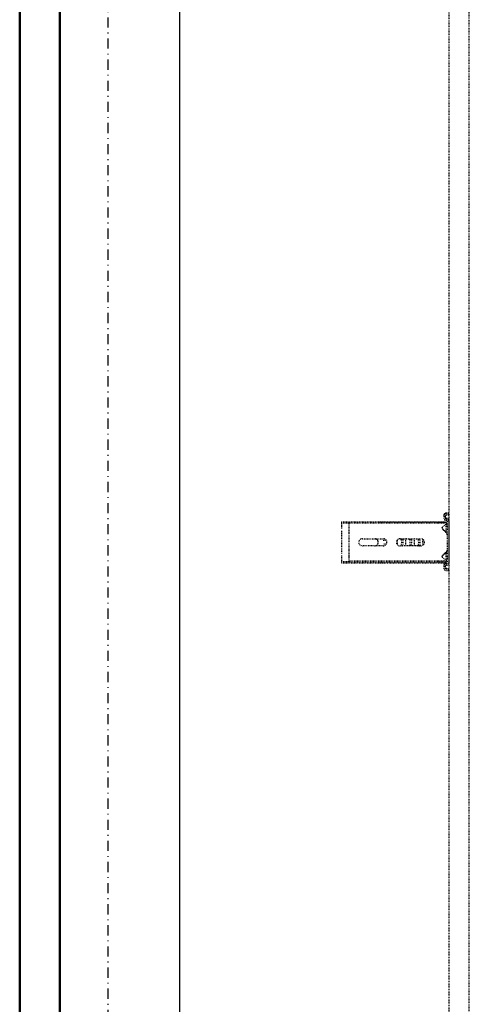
# Model space of a CAD drawing. Header units: centimetres. Extents: x 42630 to 130002, y 15 to 29179.
# Tile 7 of 138: x 49562 to 49618, y 4744 to 4867. Entities that reach past the tile are written whole.
import ezdxf

# ---------------------------------------------------------------- set-up
doc = ezdxf.new("R2010")
doc.units = ezdxf.units.CM
doc.header["$LTSCALE"] = 0.01
doc.linetypes.add('DASHDOT2', pattern=[12.7, 6.35, -3.175, 0, -3.175])
doc.linetypes.add('DASHED2', pattern=[9.525, 6.35, -3.175])
doc.layers.get('0').update_dxf_attribs({"color": 253})
for name, color, linetype in [('333 - linia 3', 253, 'Continuous'), ('A-ELEWACJE', 253, 'Continuous'), ('A-Grid', 253, 'DASHDOT2'), ('CKDRZWI_', 253, 'Continuous')]:
    doc.layers.add(name, color=color, linetype=linetype)
doc.layers.add('CKSCIANY_PRZEKR', color=253, linetype='Continuous', lineweight=50)

# ---------------------------------------------------------------- blocks, each defined once
blk = doc.blocks.new('A$7E8814A102C37C')
at = {"layer": 'A-Grid', "ltscale": 20}
blk.add_lwpolyline([(0, -130), (0, -1964.5)], dxfattribs=at)
blk = doc.blocks.new('A$7E8814B27261F1')
at = {"color": 7, "linetype": 'DASHED2', "ltscale": 10}
for p, q in [((2901.8, 4584.2), (2901.8, 4535.2)), ((2903.2, 4584.2), (2901.8, 4584.2)), ((2903.2, 4584.2), (2903.2, 4575)), ((2906.9, 4584.2), (2903.2, 4584.2)), ((2910.7, 4584.2), (2906.9, 4584.2)), ((2916.2, 4584.2), (2913.2, 4584.2)), ((2938.4, 4584.2), (2916.2, 4584.2)), ((2941.4, 4584.2), (2938.4, 4584.2)), ((2947.7, 4584.2), (2943.9, 4584.2)), ((2951.4, 4584.2), (2947.7, 4584.2)), ((2951.4, 4584.2), (2951.4, 4575)), ((2952.8, 4584.2), (2951.4, 4584.2)), ((2952.8, 4584.2), (2952.8, 4535.2)), ((2903.5, 4575), (2902.3, 4575)), ((2902.3, 4463.5), (2902.3, 4575)), ((2903.5, 4463.5), (2903.5, 4575)), ((2908.6, 4575), (2903.5, 4575)), ((2910.3, 4575), (2908.6, 4575)), ((2915.9, 4575), (2910.3, 4575)), ((2917.8, 4575), (2915.9, 4575)), ((2936.7, 4575), (2917.8, 4575)), ((2938.7, 4575), (2936.7, 4575)), ((2944.3, 4575), (2938.7, 4575)), ((2946, 4575), (2944.3, 4575)), ((2951.1, 4575), (2946, 4575)), ((2952.2, 4575), (2951.1, 4575)), ((2951.1, 4463.5), (2951.1, 4575)), ((2952.2, 4463.5), (2952.2, 4575)), ((2922.8, 4532), (2922.8, 4558)), ((2931.8, 4558), (2931.8, 4532)), ((2901.8, 4535.2), (2901.8, 4523.5)), ((2924.8, 4528.3), (2924.8, 4532)), ((2929.8, 4532), (2929.8, 4528.3)), ((2952.8, 4535.2), (2952.8, 4523.5)), ((2901.8, 4523.5), (2901.8, 4455.2)), ((2952.8, 4523.5), (2952.8, 4455.2)), ((2922.8, 4485), (2922.8, 4511)), ((2931.8, 4511), (2931.8, 4485)), ((2902.3, 4453.4), (2902.3, 4463.5)), ((2903.5, 4452.5), (2903.5, 4463.5)), ((2908.6, 4458.3), (2903.5, 4452.5)), ((2915.9, 4452.8), (2910.3, 4458.4)), ((2913.2, 4454.8), (2910.7, 4457.7)), ((2944.3, 4458.4), (2938.7, 4452.8)), ((2943.9, 4457.7), (2941.4, 4454.8)), ((2951.1, 4452.5), (2946, 4458.3)), ((2951.1, 4452.5), (2951.1, 4463.5)), ((2952.2, 4453.4), (2952.2, 4463.5)), ((4186.6, 4450), (711.3, 4450)), ((2892.2, 4453.9), (2891.8, 4450.5)), ((2893.8, 4450.3), (2891.8, 4450.5)), ((2894.2, 4453.6), (2893.8, 4450.3)), ((2894.5, 4450.3), (2893.8, 4450.3)), ((2894.9, 4453.6), (2894.5, 4450.3)), ((2897.4, 4456.5), (2895.2, 4456.5)), ((2897.4, 4454.5), (2895.2, 4454.5)), ((2898.1, 4456.5), (2897.4, 4456.5)), ((2898.5, 4452.6), (2898.4, 4453.6)), ((2900.5, 4452.9), (2900.4, 4453.9)), ((2901.2, 4452.9), (2901.1, 4453.9)), ((2917.8, 4452), (2901.5, 4452)), ((2953.7, 4450), (2901.5, 4450)), ((2901.8, 4455.2), (2901.8, 4454.9)), ((2902.3, 4454.4), (2901.8, 4454.9)), ((2903.5, 4452.5), (2902.3, 4453.4)), ((2913.9, 4454), (2905.9, 4454)), ((2905.9, 4454), (2905.9, 4452)), ((2914.4, 4454), (2913.9, 4454)), ((2913.9, 4452), (2913.9, 4454)), ((2914.4, 4452), (2914.4, 4454)), ((2920.1, 4452), (2917.8, 4452)), ((2934.4, 4452), (2920.1, 4452)), ((2936.7, 4452), (2934.4, 4452)), ((2953.7, 4452), (2936.7, 4452)), ((2949.4, 4454), (2941.4, 4454)), ((2941.4, 4454), (2941.4, 4452)), ((2949.8, 4454), (2949.4, 4454)), ((2949.4, 4452), (2949.4, 4454)), ((2949.9, 4452), (2949.9, 4453.9)), ((2952.2, 4453.4), (2951.1, 4452.5)), ((2952.8, 4454.9), (2952.2, 4454.4)), ((2952.8, 4455.2), (2952.8, 4454.9)), ((2954.5, 4450), (2953.7, 4450)), ((2954.8, 4453.9), (2954.7, 4452.9)), ((2956.8, 4453.6), (2956.7, 4452.6)), ((2957.5, 4453.6), (2957.4, 4452.6)), ((2960, 4456.5), (2957.8, 4456.5)), ((2960, 4454.5), (2957.8, 4454.5)), ((2960.7, 4456.5), (2960, 4456.5)), ((2961.4, 4450.3), (2961, 4453.6)), ((2961.4, 4450.3), (2963.4, 4450.5)), ((2962.1, 4450.3), (2961.4, 4450.3)), ((2962.1, 4450.3), (2964.1, 4450.5)), ((2963.4, 4450.5), (2963, 4453.9)), ((2964.1, 4450.5), (2963.4, 4450.5)), ((2964.1, 4450.5), (2963.7, 4453.9)), ((711.3, 4424.5), (4186.6, 4424.5))]:
    blk.add_line(p, q, dxfattribs=at)
for centre, radius, start, end in [((2927.3, 4558), 4.5, 0, 180), ((2927.3, 4542.7), 4.5, 180, 204.8333), ((2927.3, 4542.7), 4.5, 335.1667, 0), ((2927.3, 4532), 4.5, 180, 0), ((2927.3, 4542.7), 4.5, 204.8333, 247.887), ((2927.3, 4542.7), 4.5, 247.887, 292.113), ((2927.3, 4542.7), 4.5, 292.113, 335.1667), ((2927.3, 4511), 4.5, 0, 180), ((2927.3, 4485), 4.5, 180, 0), ((2909.5, 4457.5), 1.2, 45, 139), ((2908.8, 4456), 2.5, 41.7437, 90.8636), ((2945.8, 4456), 2.5, 89.5395, 138.2563), ((2945.1, 4457.5), 1.2, 41, 135), ((2916.2, 4457.5), 4, 221.7437, 241.045), ((2916.2, 4457.5), 4, 243.9579, 253.9618), ((2917.8, 4454.7), 2.7, 225, 270), ((2936.7, 4454.7), 2.7, 270, 315), ((2938.4, 4457.5), 4, 286.0382, 318.2563)]:
    blk.add_arc(centre, radius, start, end, dxfattribs=at)
for centre, major_axis, ratio, start_param, end_param in [((2927.3, 4509.9), (-4.5, 0), 0.220826, 0, 3.141593), ((2927.3, 4507.9), (4.5, 0), 0.220826, 3.141593, 6.283185), ((2927.3, 4513.7), (-4.5, 0), 0.220826, 4.012655, 5.412123), ((2927.3, 4503.1), (-4.5, 0), 0.220826, 3.141593, 6.283185), ((2927.3, 4499.3), (-4.5, 0), 0.220826, 0, 3.141593), ((2927.3, 4497.3), (4.5, 0), 0.220826, 3.141593, 6.283185), ((2927.3, 4492.5), (-4.5, 0), 0.220826, 3.141593, 6.283185), ((2927.3, 4488.7), (-4.5, 0), 0.220826, 0, 3.141593), ((2927.3, 4486.7), (4.5, 0), 0.220826, 3.141593, 6.283185), ((2927.3, 4481.9), (-4.5, 0), 0.220826, 3.744806, 5.679972), ((2895.2, 4453.5), (0, 3), 0.999962, 0, 1.448623), ((2895.2, 4453.5), (0, 1), 0.999962, 0, 1.448623), ((2895.9, 4453.5), (0, 1), 0.999962, 0, 1.448623), ((2897.4, 4453.5), (0, -3), 0.999962, 1.692969, 3.141593), ((2897.4, 4453.5), (0, -1), 0.999962, 1.692969, 3.141593), ((2898.1, 4453.5), (0, -3), 0.999962, 1.692969, 3.141593), ((2901.5, 4453), (0, -3), 0.999962, 4.834562, 6.283185), ((2901.5, 4453), (0, -1), 0.999962, 4.834562, 6.283185), ((2902.2, 4453), (0, -1), 0.999962, 4.834562, 6.283185), ((2953.7, 4453), (0, 1), 0.999962, 3.141593, 4.590216), ((2953.7, 4453), (0, 3), 0.999962, 3.141593, 4.590216), ((2954.5, 4453), (0, 3), 0.999962, 3.141593, 4.590216), ((2957.8, 4453.5), (0, 3), 0.999962, 0, 1.448623), ((2957.8, 4453.5), (0, 1), 0.999962, 0, 1.448623), ((2958.5, 4453.5), (0, 1), 0.999962, 0, 1.448623), ((2960, 4453.5), (0, -3), 0.999962, 1.692969, 3.141593), ((2960, 4453.5), (0, -1), 0.999962, 1.692969, 3.141593), ((2960.7, 4453.5), (0, -3), 0.999962, 1.692969, 3.141593)]:
    blk.add_ellipse(centre, major_axis=major_axis, ratio=ratio, start_param=start_param, end_param=end_param, dxfattribs=at)
blk = doc.blocks.new('A$7E8A16153526364')
at = {"layer": '333 - linia 3'}
blk.add_lwpolyline([(-30170, -12435), (-30020, -12435), (-30020, -8635), (-30170, -8635)], close=True, dxfattribs=at)

msp = doc.modelspace()

# ---------------------------------------------------------------- linework, layer by layer
at = {"layer": 'CKSCIANY_PRZEKR'}
for p, q in [((49561.82, 4509.604), (49561.82, 5781.604)), ((49566.82, 4514.604), (49566.82, 5776.604))]:
    msp.add_line(p, q, dxfattribs=at)

# ---------------------------------------------------------------- block references
at = {"layer": 'A-ELEWACJE', "xscale": 0.1, "yscale": 0.1, "zscale": 0.1}
msp.add_blockref('A$7E8A16153526364', (52583.82, 5781.604), dxfattribs=at)
at = {"layer": 'A-Grid', "lineweight": -3}
msp.add_blockref('A$7E8814A102C37C', (49572.82, 6187.604), dxfattribs=at)
at = {"layer": 'CKDRZWI_', "xscale": 0.1, "yscale": 0.1, "zscale": 0.1, "rotation": 89.99999999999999}
msp.add_blockref('A$7E8814B27261F1', (50060.429, 4508.604), dxfattribs=at)

doc.saveas('drawing.dxf')
